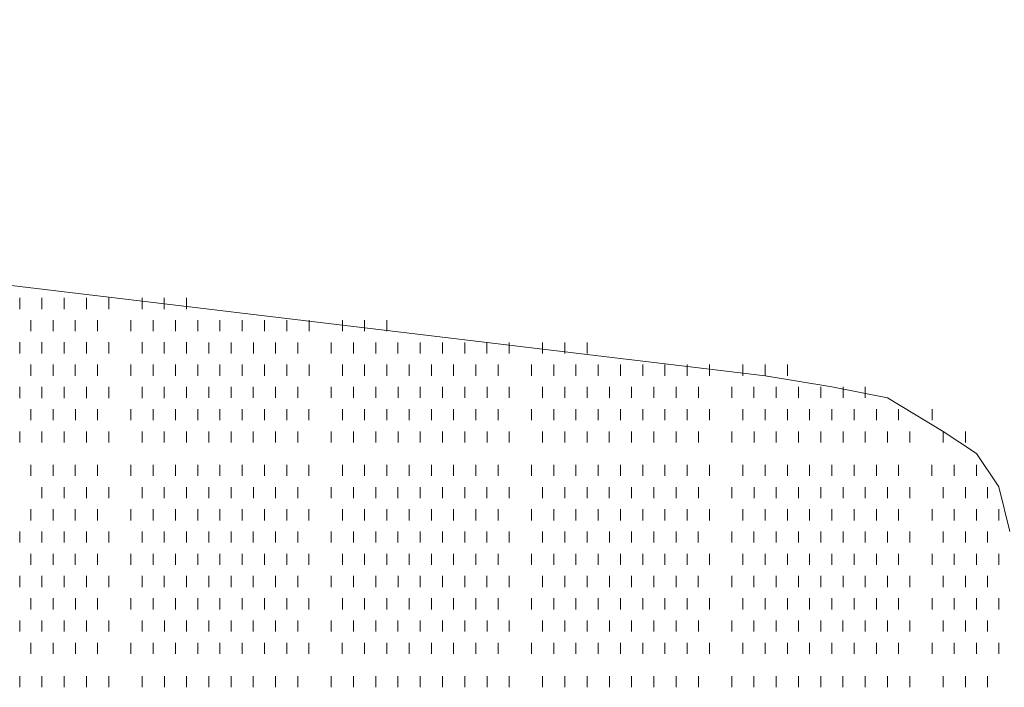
# Model space of a CAD drawing. Extents: x 309 to 1068, y 854 to 1368.
# Tile 34 of 82: x 463 to 469, y 971 to 975. Entities that reach past the tile are written whole.
import ezdxf

# ---------------------------------------------------------------- set-up
doc = ezdxf.new("R2010")
doc.units = 0
doc.layers.add('PDF_Geometry', color=7, linetype='CONTINUOUS', true_color=0xffffff)

msp = doc.modelspace()

# ---------------------------------------------------------------- linework, layer by layer
at = {"layer": 'PDF_Geometry', "color": 0, "lineweight": 15}
for points in [[(449.178336, 975.200188), (467.501306, 973.004094)], [(469.010969, 972.043521), (468.942531, 972.318209), (468.805188, 972.52399), (468.599406, 972.661334), (468.256281, 972.867115), (467.913156, 972.935553), (467.501125, 973.004459)]]:
    msp.add_lwpolyline(points, dxfattribs=at)
at = {"layer": 'PDF_Geometry', "color": 252, "lineweight": 9}
for points in [[(462.903286, 973.415882), (462.903286, 973.484788)], [(463.04063, 973.415882), (463.04063, 973.484788)], [(463.177974, 973.415882), (463.177974, 973.484788)], [(463.314849, 973.415882), (463.314849, 973.484788)], [(463.452193, 973.415882), (463.452193, 973.484788)], [(463.657973, 973.415882), (463.657973, 973.484788)], [(463.795318, 973.415882), (463.795318, 973.484788)], [(463.932661, 973.415882), (463.932661, 973.484788)], [(462.972195, 973.278768), (462.972195, 973.347206)], [(463.10907, 973.278768), (463.10907, 973.347206)], [(463.246414, 973.278768), (463.246414, 973.347206)], [(463.383757, 973.278768), (463.383757, 973.347206)], [(463.589539, 973.278768), (463.589539, 973.347206)], [(463.726882, 973.278768), (463.726882, 973.347206)], [(463.864227, 973.278768), (463.864227, 973.347206)], [(464.00157, 973.278768), (464.00157, 973.347206)], [(464.138445, 973.278768), (464.138445, 973.347206)], [(464.275788, 973.278768), (464.275788, 973.347206)], [(464.413132, 973.278768), (464.413132, 973.347206)], [(464.550476, 973.278768), (464.550476, 973.347206)], [(464.68782, 973.278768), (464.68782, 973.347206)], [(464.893601, 973.278768), (464.893601, 973.347206)], [(465.030944, 973.278768), (465.030944, 973.347206)], [(465.16782, 973.278768), (465.16782, 973.347206)], [(462.903289, 973.141424), (462.903289, 973.210331)], [(463.040633, 973.141424), (463.040633, 973.210331)], [(463.177976, 973.141424), (463.177976, 973.210331)], [(463.315319, 973.141424), (463.315319, 973.210331)], [(463.452194, 973.141424), (463.452194, 973.210331)], [(463.658445, 973.141424), (463.658445, 973.210331)], [(463.795319, 973.141424), (463.795319, 973.210331)], [(463.932664, 973.141424), (463.932664, 973.210331)], [(464.070011, 973.141525), (464.070011, 973.209962)], [(464.207355, 973.141525), (464.207355, 973.209962)], [(464.344698, 973.141525), (464.344698, 973.209962)], [(464.481573, 973.141525), (464.481573, 973.209962)], [(464.618917, 973.141525), (464.618917, 973.209962)], [(464.824698, 973.141525), (464.824698, 973.209962)], [(464.962042, 973.141525), (464.962042, 973.209962)], [(465.099386, 973.141525), (465.099386, 973.209962)], [(465.23673, 973.141525), (465.23673, 973.209962)], [(465.374073, 973.141525), (465.374073, 973.209962)], [(465.510948, 973.141525), (465.510948, 973.209962)], [(465.648292, 973.141525), (465.648292, 973.209962)], [(465.785636, 973.141525), (465.785636, 973.209962)], [(465.92298, 973.141525), (465.92298, 973.209962)], [(466.128761, 973.141525), (466.128761, 973.209962)], [(466.266105, 973.141525), (466.266105, 973.209962)], [(466.403448, 973.141525), (466.403448, 973.209962)], [(462.972198, 973.004181), (462.972198, 973.073087)], [(463.109073, 973.004181), (463.109073, 973.073087)], [(463.246417, 973.004181), (463.246417, 973.073087)], [(463.383761, 973.004181), (463.383761, 973.073087)], [(463.589542, 973.004181), (463.589542, 973.073087)], [(463.726886, 973.004181), (463.726886, 973.073087)], [(463.86423, 973.004181), (463.86423, 973.073087)], [(464.001573, 973.004181), (464.001573, 973.073087)], [(464.138448, 973.004181), (464.138448, 973.073087)], [(464.275792, 973.004181), (464.275792, 973.073087)], [(464.413136, 973.004181), (464.413136, 973.073087)], [(464.55048, 973.004181), (464.55048, 973.073087)], [(464.687823, 973.004181), (464.687823, 973.073087)], [(464.893605, 973.004181), (464.893605, 973.073087)], [(465.030948, 973.004181), (465.030948, 973.073087)], [(465.167823, 973.004181), (465.167823, 973.073087)], [(465.305167, 973.004181), (465.305167, 973.073087)], [(465.442511, 973.004181), (465.442511, 973.073087)], [(465.579855, 973.004181), (465.579855, 973.073087)], [(465.717198, 973.004181), (465.717198, 973.073087)], [(465.854073, 973.004181), (465.854073, 973.073087)], [(466.060323, 973.004181), (466.060323, 973.073087)], [(466.197198, 973.004181), (466.197198, 973.073087)], [(466.334542, 973.004181), (466.334542, 973.073087)], [(466.471886, 973.004181), (466.471886, 973.073087)], [(466.60923, 973.004181), (466.60923, 973.073087)], [(466.746573, 973.004181), (466.746573, 973.073087)], [(466.883448, 973.004181), (466.883448, 973.073087)], [(467.020792, 973.004181), (467.020792, 973.073087)], [(467.158136, 973.004181), (467.158136, 973.073087)], [(467.363917, 973.004181), (467.363917, 973.073087)], [(467.501261, 973.004181), (467.501261, 973.073087)], [(467.638605, 973.004181), (467.638605, 973.073087)], [(462.903292, 972.866837), (462.903292, 972.935743)], [(463.040636, 972.866837), (463.040636, 972.935743)], [(463.17798, 972.866837), (463.17798, 972.935743)], [(463.315323, 972.866837), (463.315323, 972.935743)], [(463.452198, 972.866837), (463.452198, 972.935743)], [(463.658448, 972.866837), (463.658448, 972.935743)], [(463.795323, 972.866837), (463.795323, 972.935743)], [(463.932753, 972.867038), (463.932753, 972.935476)], [(464.070097, 972.867038), (464.070097, 972.935476)], [(464.207441, 972.867038), (464.207441, 972.935476)], [(464.344316, 972.867038), (464.344316, 972.935476)], [(464.48166, 972.867038), (464.48166, 972.935476)], [(464.619003, 972.867038), (464.619003, 972.935476)], [(464.824785, 972.867038), (464.824785, 972.935476)], [(464.962128, 972.867038), (464.962128, 972.935476)], [(465.099472, 972.867038), (465.099472, 972.935476)], [(465.236816, 972.867038), (465.236816, 972.935476)], [(465.373691, 972.867038), (465.373691, 972.935476)], [(465.511035, 972.867038), (465.511035, 972.935476)], [(465.648378, 972.867038), (465.648378, 972.935476)], [(465.785722, 972.867038), (465.785722, 972.935476)], [(465.923066, 972.867038), (465.923066, 972.935476)], [(466.128847, 972.867038), (466.128847, 972.935476)], [(466.266191, 972.867038), (466.266191, 972.935476)], [(466.403066, 972.867038), (466.403066, 972.935476)], [(466.54041, 972.867038), (466.54041, 972.935476)], [(466.677753, 972.867038), (466.677753, 972.935476)], [(466.815097, 972.867038), (466.815097, 972.935476)], [(466.952441, 972.867038), (466.952441, 972.935476)], [(467.089316, 972.867038), (467.089316, 972.935476)], [(467.295566, 972.867038), (467.295566, 972.935476)], [(467.432441, 972.867038), (467.432441, 972.935476)], [(467.569785, 972.867038), (467.569785, 972.935476)], [(467.707128, 972.867038), (467.707128, 972.935476)], [(467.844472, 972.867038), (467.844472, 972.935476)], [(467.981816, 972.867038), (467.981816, 972.935476)], [(468.118691, 972.867038), (468.118691, 972.935476)], [(462.971816, 972.729694), (462.971816, 972.798601)], [(463.10916, 972.729694), (463.10916, 972.798601)], [(463.246503, 972.729694), (463.246503, 972.798601)], [(463.383847, 972.729694), (463.383847, 972.798601)], [(463.589628, 972.729694), (463.589628, 972.798601)], [(463.726972, 972.729694), (463.726972, 972.798601)], [(463.864316, 972.729694), (463.864316, 972.798601)], [(464.001191, 972.729694), (464.001191, 972.798601)], [(464.138535, 972.729694), (464.138535, 972.798601)], [(464.275878, 972.729694), (464.275878, 972.798601)], [(464.413222, 972.729694), (464.413222, 972.798601)], [(464.550566, 972.729694), (464.550566, 972.798601)], [(464.687441, 972.729694), (464.687441, 972.798601)], [(464.893691, 972.729694), (464.893691, 972.798601)], [(465.030566, 972.729694), (465.030566, 972.798601)], [(465.16791, 972.729694), (465.16791, 972.798601)], [(465.305253, 972.729694), (465.305253, 972.798601)], [(465.442597, 972.729694), (465.442597, 972.798601)], [(465.579941, 972.729694), (465.579941, 972.798601)], [(465.716816, 972.729694), (465.716816, 972.798601)], [(465.85416, 972.729694), (465.85416, 972.798601)], [(466.059941, 972.729694), (466.059941, 972.798601)], [(466.197285, 972.729694), (466.197285, 972.798601)], [(466.334628, 972.729694), (466.334628, 972.798601)], [(466.471972, 972.729694), (466.471972, 972.798601)], [(466.609316, 972.729694), (466.609316, 972.798601)], [(466.746191, 972.729694), (466.746191, 972.798601)], [(466.883535, 972.729694), (466.883535, 972.798601)], [(467.020878, 972.729694), (467.020878, 972.798601)], [(467.158222, 972.729694), (467.158222, 972.798601)], [(467.364003, 972.729694), (467.364003, 972.798601)], [(467.501347, 972.729694), (467.501347, 972.798601)], [(467.638691, 972.729694), (467.638691, 972.798601)], [(467.775566, 972.729694), (467.775566, 972.798601)], [(467.91291, 972.729694), (467.91291, 972.798601)], [(468.050253, 972.729694), (468.050253, 972.798601)], [(468.187597, 972.729694), (468.187597, 972.798601)], [(468.324941, 972.729694), (468.324941, 972.798601)], [(468.530722, 972.729694), (468.530722, 972.798601)], [(462.903378, 972.592351), (462.903378, 972.661257)], [(463.040722, 972.592351), (463.040722, 972.661257)], [(463.178066, 972.592351), (463.178066, 972.661257)], [(463.314941, 972.592351), (463.314941, 972.661257)], [(463.452285, 972.592351), (463.452285, 972.661257)], [(463.658066, 972.592351), (463.658066, 972.661257)], [(463.79541, 972.592351), (463.79541, 972.661257)], [(463.932753, 972.592351), (463.932753, 972.661257)], [(464.070097, 972.592351), (464.070097, 972.661257)], [(464.207441, 972.592351), (464.207441, 972.661257)], [(464.344316, 972.592351), (464.344316, 972.661257)], [(464.48166, 972.592351), (464.48166, 972.661257)], [(464.619003, 972.592351), (464.619003, 972.661257)], [(464.824785, 972.592351), (464.824785, 972.661257)], [(464.962128, 972.592351), (464.962128, 972.661257)], [(465.099472, 972.592351), (465.099472, 972.661257)], [(465.236816, 972.592351), (465.236816, 972.661257)], [(465.373691, 972.592351), (465.373691, 972.661257)], [(465.511035, 972.592351), (465.511035, 972.661257)], [(465.648378, 972.592351), (465.648378, 972.661257)], [(465.785722, 972.592351), (465.785722, 972.661257)], [(465.923066, 972.592351), (465.923066, 972.661257)], [(466.12866, 972.592523), (466.12866, 972.660961)], [(466.266004, 972.592523), (466.266004, 972.660961)], [(466.403347, 972.592523), (466.403347, 972.660961)], [(466.540222, 972.592523), (466.540222, 972.660961)], [(466.677566, 972.592523), (466.677566, 972.660961)], [(466.81491, 972.592523), (466.81491, 972.660961)], [(466.952254, 972.592523), (466.952254, 972.660961)], [(467.089597, 972.592523), (467.089597, 972.660961)], [(467.295379, 972.592523), (467.295379, 972.660961)], [(467.432722, 972.592523), (467.432722, 972.660961)], [(467.569597, 972.592523), (467.569597, 972.660961)], [(467.706941, 972.592523), (467.706941, 972.660961)], [(467.844285, 972.592523), (467.844285, 972.660961)], [(467.981629, 972.592523), (467.981629, 972.660961)], [(468.118972, 972.592523), (468.118972, 972.660961)], [(468.255847, 972.592523), (468.255847, 972.660961)], [(468.393191, 972.592523), (468.393191, 972.660961)], [(468.598972, 972.592523), (468.598972, 972.660961)], [(468.736316, 972.592523), (468.736316, 972.660961)], [(462.972097, 972.386742), (462.972097, 972.455179)], [(463.108972, 972.386742), (463.108972, 972.455179)], [(463.246316, 972.386742), (463.246316, 972.455179)], [(463.38366, 972.386742), (463.38366, 972.455179)], [(463.589441, 972.386742), (463.589441, 972.455179)], [(463.726785, 972.386742), (463.726785, 972.455179)], [(463.864129, 972.386742), (463.864129, 972.455179)], [(464.001472, 972.386742), (464.001472, 972.455179)], [(464.138347, 972.386742), (464.138347, 972.455179)], [(464.275691, 972.386742), (464.275691, 972.455179)], [(464.413035, 972.386742), (464.413035, 972.455179)], [(464.550379, 972.386742), (464.550379, 972.455179)], [(464.687722, 972.386742), (464.687722, 972.455179)], [(464.893504, 972.386742), (464.893504, 972.455179)], [(465.030847, 972.386742), (465.030847, 972.455179)], [(465.167722, 972.386742), (465.167722, 972.455179)], [(465.305066, 972.386742), (465.305066, 972.455179)], [(465.44241, 972.386742), (465.44241, 972.455179)], [(465.579754, 972.386742), (465.579754, 972.455179)], [(465.717097, 972.386742), (465.717097, 972.455179)], [(465.853972, 972.386742), (465.853972, 972.455179)], [(466.060222, 972.386742), (466.060222, 972.455179)], [(466.197097, 972.386742), (466.197097, 972.455179)], [(466.334441, 972.386742), (466.334441, 972.455179)], [(466.471785, 972.386742), (466.471785, 972.455179)], [(466.609129, 972.386742), (466.609129, 972.455179)], [(466.746472, 972.386742), (466.746472, 972.455179)], [(466.883347, 972.386742), (466.883347, 972.455179)], [(467.020691, 972.386742), (467.020691, 972.455179)], [(467.158035, 972.386742), (467.158035, 972.455179)], [(467.363816, 972.386742), (467.363816, 972.455179)], [(467.50116, 972.386742), (467.50116, 972.455179)], [(467.638504, 972.386742), (467.638504, 972.455179)], [(467.775847, 972.386742), (467.775847, 972.455179)], [(467.912722, 972.386742), (467.912722, 972.455179)], [(468.050066, 972.386742), (468.050066, 972.455179)], [(468.18741, 972.386742), (468.18741, 972.455179)], [(468.324754, 972.386742), (468.324754, 972.455179)], [(468.530535, 972.386742), (468.530535, 972.455179)], [(468.667879, 972.386742), (468.667879, 972.455179)], [(468.805222, 972.386742), (468.805222, 972.455179)], [(463.040535, 972.249398), (463.040535, 972.317836)], [(463.177879, 972.249398), (463.177879, 972.317836)], [(463.315222, 972.249398), (463.315222, 972.317836)], [(463.452097, 972.249398), (463.452097, 972.317836)], [(463.658347, 972.249398), (463.658347, 972.317836)], [(463.795222, 972.249398), (463.795222, 972.317836)], [(463.932566, 972.249398), (463.932566, 972.317836)], [(464.06991, 972.249398), (464.06991, 972.317836)], [(464.207254, 972.249398), (464.207254, 972.317836)], [(464.344597, 972.249398), (464.344597, 972.317836)], [(464.481472, 972.249398), (464.481472, 972.317836)], [(464.618816, 972.249398), (464.618816, 972.317836)], [(464.824597, 972.249398), (464.824597, 972.317836)], [(464.961941, 972.249398), (464.961941, 972.317836)], [(465.099285, 972.249398), (465.099285, 972.317836)], [(465.236629, 972.249398), (465.236629, 972.317836)], [(465.373972, 972.249398), (465.373972, 972.317836)], [(465.510847, 972.249398), (465.510847, 972.317836)], [(465.648191, 972.249398), (465.648191, 972.317836)], [(465.785535, 972.249398), (465.785535, 972.317836)], [(465.922879, 972.249398), (465.922879, 972.317836)], [(466.12866, 972.249398), (466.12866, 972.317836)], [(466.266004, 972.249398), (466.266004, 972.317836)], [(466.403347, 972.249398), (466.403347, 972.317836)], [(466.540222, 972.249398), (466.540222, 972.317836)], [(466.677566, 972.249398), (466.677566, 972.317836)], [(466.81491, 972.249398), (466.81491, 972.317836)], [(466.952254, 972.249398), (466.952254, 972.317836)], [(467.089597, 972.249398), (467.089597, 972.317836)], [(467.295379, 972.249398), (467.295379, 972.317836)], [(467.432722, 972.249398), (467.432722, 972.317836)], [(467.569597, 972.249398), (467.569597, 972.317836)], [(467.706941, 972.249398), (467.706941, 972.317836)], [(467.844285, 972.249398), (467.844285, 972.317836)], [(467.981629, 972.249398), (467.981629, 972.317836)], [(468.118972, 972.249398), (468.118972, 972.317836)], [(468.255847, 972.249398), (468.255847, 972.317836)], [(468.393191, 972.249398), (468.393191, 972.317836)], [(468.598972, 972.249398), (468.598972, 972.317836)], [(468.736316, 972.249398), (468.736316, 972.317836)], [(468.87366, 972.249398), (468.87366, 972.317836)], [(462.971726, 972.1121), (462.971726, 972.180538)], [(463.10907, 972.1121), (463.10907, 972.180538)], [(463.246413, 972.1121), (463.246413, 972.180538)], [(463.383757, 972.1121), (463.383757, 972.180538)], [(463.589538, 972.1121), (463.589538, 972.180538)], [(463.726882, 972.1121), (463.726882, 972.180538)], [(463.864226, 972.1121), (463.864226, 972.180538)], [(464.001101, 972.1121), (464.001101, 972.180538)], [(464.138445, 972.1121), (464.138445, 972.180538)], [(464.275788, 972.1121), (464.275788, 972.180538)], [(464.413132, 972.1121), (464.413132, 972.180538)], [(464.550476, 972.1121), (464.550476, 972.180538)], [(464.687351, 972.1121), (464.687351, 972.180538)], [(464.893601, 972.1121), (464.893601, 972.180538)], [(465.030476, 972.1121), (465.030476, 972.180538)], [(465.16782, 972.1121), (465.16782, 972.180538)], [(465.305163, 972.1121), (465.305163, 972.180538)], [(465.442507, 972.1121), (465.442507, 972.180538)], [(465.579851, 972.1121), (465.579851, 972.180538)], [(465.716726, 972.1121), (465.716726, 972.180538)], [(465.85407, 972.1121), (465.85407, 972.180538)], [(466.059851, 972.1121), (466.059851, 972.180538)], [(466.197195, 972.1121), (466.197195, 972.180538)], [(466.334538, 972.1121), (466.334538, 972.180538)], [(466.471882, 972.1121), (466.471882, 972.180538)], [(466.609226, 972.1121), (466.609226, 972.180538)], [(466.746101, 972.1121), (466.746101, 972.180538)], [(466.883445, 972.1121), (466.883445, 972.180538)], [(467.020788, 972.1121), (467.020788, 972.180538)], [(467.158132, 972.1121), (467.158132, 972.180538)], [(467.363913, 972.1121), (467.363913, 972.180538)], [(467.501257, 972.1121), (467.501257, 972.180538)], [(467.638601, 972.1121), (467.638601, 972.180538)], [(467.775476, 972.1121), (467.775476, 972.180538)], [(467.91282, 972.1121), (467.91282, 972.180538)], [(468.050163, 972.1121), (468.050163, 972.180538)], [(468.187507, 972.1121), (468.187507, 972.180538)], [(468.324851, 972.1121), (468.324851, 972.180538)], [(468.530632, 972.1121), (468.530632, 972.180538)], [(468.667976, 972.1121), (468.667976, 972.180538)], [(468.804851, 972.1121), (468.804851, 972.180538)], [(468.942195, 972.1121), (468.942195, 972.180538)], [(462.903288, 971.974756), (462.903288, 972.043663)], [(463.040632, 971.974756), (463.040632, 972.043663)], [(463.177976, 971.974756), (463.177976, 972.043663)], [(463.314851, 971.974756), (463.314851, 972.043663)], [(463.452195, 971.974756), (463.452195, 972.043663)], [(463.657976, 971.974756), (463.657976, 972.043663)], [(463.79532, 971.974756), (463.79532, 972.043663)], [(463.932663, 971.974756), (463.932663, 972.043663)], [(464.070007, 971.974756), (464.070007, 972.043663)], [(464.207351, 971.974756), (464.207351, 972.043663)], [(464.344226, 971.974756), (464.344226, 972.043663)], [(464.48157, 971.974756), (464.48157, 972.043663)], [(464.618913, 971.974756), (464.618913, 972.043663)], [(464.824695, 971.974756), (464.824695, 972.043663)], [(464.962038, 971.974756), (464.962038, 972.043663)], [(465.099382, 971.974756), (465.099382, 972.043663)], [(465.236726, 971.974756), (465.236726, 972.043663)], [(465.373601, 971.974756), (465.373601, 972.043663)], [(465.510945, 971.974756), (465.510945, 972.043663)], [(465.648288, 971.974756), (465.648288, 972.043663)], [(465.785632, 971.974756), (465.785632, 972.043663)], [(465.922976, 971.974756), (465.922976, 972.043663)], [(466.128757, 971.974756), (466.128757, 972.043663)], [(466.266101, 971.974756), (466.266101, 972.043663)], [(466.402976, 971.974756), (466.402976, 972.043663)], [(466.54032, 971.974756), (466.54032, 972.043663)], [(466.677663, 971.974756), (466.677663, 972.043663)], [(466.815007, 971.974756), (466.815007, 972.043663)], [(466.952351, 971.974756), (466.952351, 972.043663)], [(467.089226, 971.974756), (467.089226, 972.043663)], [(467.295476, 971.974756), (467.295476, 972.043663)], [(467.432351, 971.974756), (467.432351, 972.043663)], [(467.569695, 971.974756), (467.569695, 972.043663)], [(467.707038, 971.974756), (467.707038, 972.043663)], [(467.844382, 971.974756), (467.844382, 972.043663)], [(467.981726, 971.974756), (467.981726, 972.043663)], [(468.118601, 971.974756), (468.118601, 972.043663)], [(468.255945, 971.974756), (468.255945, 972.043663)], [(468.393288, 971.974756), (468.393288, 972.043663)], [(468.59907, 971.974756), (468.59907, 972.043663)], [(468.736413, 971.974756), (468.736413, 972.043663)], [(468.873757, 971.974756), (468.873757, 972.043663)], [(462.971726, 971.837413), (462.971726, 971.906319)], [(463.10907, 971.837413), (463.10907, 971.906319)], [(463.246413, 971.837413), (463.246413, 971.906319)], [(463.383757, 971.837413), (463.383757, 971.906319)], [(463.589538, 971.837413), (463.589538, 971.906319)], [(463.726882, 971.837413), (463.726882, 971.906319)], [(463.864226, 971.837413), (463.864226, 971.906319)], [(464.001101, 971.837413), (464.001101, 971.906319)], [(464.138445, 971.837413), (464.138445, 971.906319)], [(464.275788, 971.837413), (464.275788, 971.906319)], [(464.413132, 971.837413), (464.413132, 971.906319)], [(464.550476, 971.837413), (464.550476, 971.906319)], [(464.687351, 971.837413), (464.687351, 971.906319)], [(464.893601, 971.837413), (464.893601, 971.906319)], [(465.030476, 971.837413), (465.030476, 971.906319)], [(465.16782, 971.837413), (465.16782, 971.906319)], [(465.305163, 971.837413), (465.305163, 971.906319)], [(465.442507, 971.837413), (465.442507, 971.906319)], [(465.579851, 971.837413), (465.579851, 971.906319)], [(465.716726, 971.837413), (465.716726, 971.906319)], [(465.85407, 971.837413), (465.85407, 971.906319)], [(466.059851, 971.837413), (466.059851, 971.906319)], [(466.197195, 971.837413), (466.197195, 971.906319)], [(466.334582, 971.837614), (466.334582, 971.906051)], [(466.471926, 971.837614), (466.471926, 971.906051)], [(466.60927, 971.837614), (466.60927, 971.906051)], [(466.746145, 971.837614), (466.746145, 971.906051)], [(466.883488, 971.837614), (466.883488, 971.906051)], [(467.020832, 971.837614), (467.020832, 971.906051)], [(467.158176, 971.837614), (467.158176, 971.906051)], [(467.363957, 971.837614), (467.363957, 971.906051)], [(467.501301, 971.837614), (467.501301, 971.906051)], [(467.638645, 971.837614), (467.638645, 971.906051)], [(467.77552, 971.837614), (467.77552, 971.906051)], [(467.912863, 971.837614), (467.912863, 971.906051)], [(468.050207, 971.837614), (468.050207, 971.906051)], [(468.187551, 971.837614), (468.187551, 971.906051)], [(468.324895, 971.837614), (468.324895, 971.906051)], [(468.530676, 971.837614), (468.530676, 971.906051)], [(468.66802, 971.837614), (468.66802, 971.906051)], [(468.804895, 971.837614), (468.804895, 971.906051)], [(468.942238, 971.837614), (468.942238, 971.906051)], [(462.903332, 971.70027), (462.903332, 971.769176)], [(463.040676, 971.70027), (463.040676, 971.769176)], [(463.17802, 971.70027), (463.17802, 971.769176)], [(463.314895, 971.70027), (463.314895, 971.769176)], [(463.452238, 971.70027), (463.452238, 971.769176)], [(463.65802, 971.70027), (463.65802, 971.769176)], [(463.795363, 971.70027), (463.795363, 971.769176)], [(463.932707, 971.70027), (463.932707, 971.769176)], [(464.070051, 971.70027), (464.070051, 971.769176)], [(464.207395, 971.70027), (464.207395, 971.769176)], [(464.34427, 971.70027), (464.34427, 971.769176)], [(464.481613, 971.70027), (464.481613, 971.769176)], [(464.618957, 971.70027), (464.618957, 971.769176)], [(464.824738, 971.70027), (464.824738, 971.769176)], [(464.962082, 971.70027), (464.962082, 971.769176)], [(465.099426, 971.70027), (465.099426, 971.769176)], [(465.23677, 971.70027), (465.23677, 971.769176)], [(465.373645, 971.70027), (465.373645, 971.769176)], [(465.510988, 971.70027), (465.510988, 971.769176)], [(465.648332, 971.70027), (465.648332, 971.769176)], [(465.785676, 971.70027), (465.785676, 971.769176)], [(465.92302, 971.70027), (465.92302, 971.769176)], [(466.128801, 971.70027), (466.128801, 971.769176)], [(466.266145, 971.70027), (466.266145, 971.769176)], [(466.40302, 971.70027), (466.40302, 971.769176)], [(466.540363, 971.70027), (466.540363, 971.769176)], [(466.677707, 971.70027), (466.677707, 971.769176)], [(466.815051, 971.70027), (466.815051, 971.769176)], [(466.952395, 971.70027), (466.952395, 971.769176)], [(467.08927, 971.70027), (467.08927, 971.769176)], [(467.29552, 971.70027), (467.29552, 971.769176)], [(467.432395, 971.70027), (467.432395, 971.769176)], [(467.569738, 971.70027), (467.569738, 971.769176)], [(467.707082, 971.70027), (467.707082, 971.769176)], [(467.844426, 971.70027), (467.844426, 971.769176)], [(467.98177, 971.70027), (467.98177, 971.769176)], [(468.118645, 971.70027), (468.118645, 971.769176)], [(468.255988, 971.70027), (468.255988, 971.769176)], [(468.393332, 971.70027), (468.393332, 971.769176)], [(468.599113, 971.70027), (468.599113, 971.769176)], [(468.736457, 971.70027), (468.736457, 971.769176)], [(468.873801, 971.70027), (468.873801, 971.769176)], [(462.97177, 971.562926), (462.97177, 971.631832)], [(463.109113, 971.562926), (463.109113, 971.631832)], [(463.246457, 971.562926), (463.246457, 971.631832)], [(463.383801, 971.562926), (463.383801, 971.631832)], [(463.589582, 971.562926), (463.589582, 971.631832)], [(463.726926, 971.562926), (463.726926, 971.631832)], [(463.86427, 971.562926), (463.86427, 971.631832)], [(464.001145, 971.562926), (464.001145, 971.631832)], [(464.138488, 971.562926), (464.138488, 971.631832)], [(464.275832, 971.562926), (464.275832, 971.631832)], [(464.413176, 971.562926), (464.413176, 971.631832)], [(464.55052, 971.562926), (464.55052, 971.631832)], [(464.687395, 971.562926), (464.687395, 971.631832)], [(464.893645, 971.562926), (464.893645, 971.631832)], [(465.03052, 971.562926), (465.03052, 971.631832)], [(465.167863, 971.562926), (465.167863, 971.631832)], [(465.305207, 971.562926), (465.305207, 971.631832)], [(465.442551, 971.562926), (465.442551, 971.631832)], [(465.579895, 971.562926), (465.579895, 971.631832)], [(465.71677, 971.562926), (465.71677, 971.631832)], [(465.854113, 971.562926), (465.854113, 971.631832)], [(466.059895, 971.562926), (466.059895, 971.631832)], [(466.197238, 971.562926), (466.197238, 971.631832)], [(466.334582, 971.562926), (466.334582, 971.631832)], [(466.471926, 971.562926), (466.471926, 971.631832)], [(466.60927, 971.562926), (466.60927, 971.631832)], [(466.746145, 971.562926), (466.746145, 971.631832)], [(466.883488, 971.562926), (466.883488, 971.631832)], [(467.020832, 971.562926), (467.020832, 971.631832)], [(467.158176, 971.562926), (467.158176, 971.631832)], [(467.363957, 971.562926), (467.363957, 971.631832)], [(467.501301, 971.562926), (467.501301, 971.631832)], [(467.638645, 971.562926), (467.638645, 971.631832)], [(467.77552, 971.562926), (467.77552, 971.631832)], [(467.912863, 971.562926), (467.912863, 971.631832)], [(468.050207, 971.562926), (468.050207, 971.631832)], [(468.187551, 971.562926), (468.187551, 971.631832)], [(468.324895, 971.562926), (468.324895, 971.631832)], [(468.530676, 971.562926), (468.530676, 971.631832)], [(468.66802, 971.562926), (468.66802, 971.631832)], [(468.804895, 971.562926), (468.804895, 971.631832)], [(468.942238, 971.562926), (468.942238, 971.631832)], [(462.903429, 971.425912), (462.903429, 971.49435)], [(463.040773, 971.425912), (463.040773, 971.49435)], [(463.177648, 971.425912), (463.177648, 971.49435)], [(463.314992, 971.425912), (463.314992, 971.49435)], [(463.452335, 971.425912), (463.452335, 971.49435)], [(463.658117, 971.425912), (463.658117, 971.49435)], [(463.79546, 971.425912), (463.79546, 971.49435)], [(463.932804, 971.425912), (463.932804, 971.49435)], [(464.070148, 971.425912), (464.070148, 971.49435)], [(464.207023, 971.425912), (464.207023, 971.49435)], [(464.344367, 971.425912), (464.344367, 971.49435)], [(464.48171, 971.425912), (464.48171, 971.49435)], [(464.619054, 971.425912), (464.619054, 971.49435)], [(464.824835, 971.425912), (464.824835, 971.49435)], [(464.962179, 971.425912), (464.962179, 971.49435)], [(465.099523, 971.425912), (465.099523, 971.49435)], [(465.236398, 971.425912), (465.236398, 971.49435)], [(465.373742, 971.425912), (465.373742, 971.49435)], [(465.511085, 971.425912), (465.511085, 971.49435)], [(465.648429, 971.425912), (465.648429, 971.49435)], [(465.785773, 971.425912), (465.785773, 971.49435)], [(465.922648, 971.425912), (465.922648, 971.49435)], [(466.128898, 971.425912), (466.128898, 971.49435)], [(466.265773, 971.425912), (466.265773, 971.49435)], [(466.403117, 971.425912), (466.403117, 971.49435)], [(466.54046, 971.425912), (466.54046, 971.49435)], [(466.677804, 971.425912), (466.677804, 971.49435)], [(466.815148, 971.425912), (466.815148, 971.49435)], [(466.952023, 971.425912), (466.952023, 971.49435)], [(467.089367, 971.425912), (467.089367, 971.49435)], [(467.295148, 971.425912), (467.295148, 971.49435)], [(467.432492, 971.425912), (467.432492, 971.49435)], [(467.569835, 971.425912), (467.569835, 971.49435)], [(467.707179, 971.425912), (467.707179, 971.49435)], [(467.844523, 971.425912), (467.844523, 971.49435)], [(467.981398, 971.425912), (467.981398, 971.49435)], [(468.118742, 971.425912), (468.118742, 971.49435)], [(468.256085, 971.425912), (468.256085, 971.49435)], [(468.393429, 971.425912), (468.393429, 971.49435)], [(468.59921, 971.425912), (468.59921, 971.49435)], [(468.736554, 971.425912), (468.736554, 971.49435)], [(468.873898, 971.425912), (468.873898, 971.49435)], [(462.971867, 971.288569), (462.971867, 971.357475)], [(463.10921, 971.288569), (463.10921, 971.357475)], [(463.246554, 971.288569), (463.246554, 971.357475)], [(463.383898, 971.288569), (463.383898, 971.357475)], [(463.589679, 971.288569), (463.589679, 971.357475)], [(463.727023, 971.288569), (463.727023, 971.357475)], [(463.863898, 971.288569), (463.863898, 971.357475)], [(464.001242, 971.288569), (464.001242, 971.357475)], [(464.138585, 971.288569), (464.138585, 971.357475)], [(464.275929, 971.288569), (464.275929, 971.357475)], [(464.413273, 971.288569), (464.413273, 971.357475)], [(464.550148, 971.288569), (464.550148, 971.357475)], [(464.687492, 971.288569), (464.687492, 971.357475)], [(464.893273, 971.288569), (464.893273, 971.357475)], [(465.030617, 971.288569), (465.030617, 971.357475)], [(465.16796, 971.288569), (465.16796, 971.357475)], [(465.305304, 971.288569), (465.305304, 971.357475)], [(465.442648, 971.288569), (465.442648, 971.357475)], [(465.579523, 971.288569), (465.579523, 971.357475)], [(465.716867, 971.288569), (465.716867, 971.357475)], [(465.85421, 971.288569), (465.85421, 971.357475)], [(466.059992, 971.288569), (466.059992, 971.357475)], [(466.197335, 971.288569), (466.197335, 971.357475)], [(466.334679, 971.288569), (466.334679, 971.357475)], [(466.472023, 971.288569), (466.472023, 971.357475)], [(466.608898, 971.288569), (466.608898, 971.357475)], [(466.746242, 971.288569), (466.746242, 971.357475)], [(466.883585, 971.288569), (466.883585, 971.357475)], [(467.020929, 971.288569), (467.020929, 971.357475)], [(467.158273, 971.288569), (467.158273, 971.357475)], [(467.364054, 971.288569), (467.364054, 971.357475)], [(467.501398, 971.288569), (467.501398, 971.357475)], [(467.638273, 971.288569), (467.638273, 971.357475)], [(467.775617, 971.288569), (467.775617, 971.357475)], [(467.91296, 971.288569), (467.91296, 971.357475)], [(468.050304, 971.288569), (468.050304, 971.357475)], [(468.187648, 971.288569), (468.187648, 971.357475)], [(468.324523, 971.288569), (468.324523, 971.357475)], [(468.530773, 971.288569), (468.530773, 971.357475)], [(468.667648, 971.288569), (468.667648, 971.357475)], [(468.804992, 971.288569), (468.804992, 971.357475)], [(468.942335, 971.288569), (468.942335, 971.357475)], [(462.903429, 971.082787), (462.903429, 971.151225)], [(463.040773, 971.082787), (463.040773, 971.151225)], [(463.177648, 971.082787), (463.177648, 971.151225)], [(463.314992, 971.082787), (463.314992, 971.151225)], [(463.452335, 971.082787), (463.452335, 971.151225)], [(463.658117, 971.082787), (463.658117, 971.151225)], [(463.79546, 971.082787), (463.79546, 971.151225)], [(463.932804, 971.082787), (463.932804, 971.151225)], [(464.070148, 971.082787), (464.070148, 971.151225)], [(464.207023, 971.082787), (464.207023, 971.151225)], [(464.344367, 971.082787), (464.344367, 971.151225)], [(464.48171, 971.082787), (464.48171, 971.151225)], [(464.619054, 971.082787), (464.619054, 971.151225)], [(464.824835, 971.082787), (464.824835, 971.151225)], [(464.962179, 971.082787), (464.962179, 971.151225)], [(465.099523, 971.082787), (465.099523, 971.151225)], [(465.236398, 971.082787), (465.236398, 971.151225)], [(465.373742, 971.082787), (465.373742, 971.151225)], [(465.511085, 971.082787), (465.511085, 971.151225)], [(465.648429, 971.082787), (465.648429, 971.151225)], [(465.785773, 971.082787), (465.785773, 971.151225)], [(465.922648, 971.082787), (465.922648, 971.151225)], [(466.128898, 971.082787), (466.128898, 971.151225)], [(466.265773, 971.082787), (466.265773, 971.151225)], [(466.403117, 971.082787), (466.403117, 971.151225)], [(466.540504, 971.082675), (466.540504, 971.151113)], [(466.677848, 971.082675), (466.677848, 971.151113)], [(466.815192, 971.082675), (466.815192, 971.151113)], [(466.952067, 971.082675), (466.952067, 971.151113)], [(467.08941, 971.082675), (467.08941, 971.151113)], [(467.295192, 971.082675), (467.295192, 971.151113)], [(467.432535, 971.082675), (467.432535, 971.151113)], [(467.569879, 971.082675), (467.569879, 971.151113)], [(467.707223, 971.082675), (467.707223, 971.151113)], [(467.844567, 971.082675), (467.844567, 971.151113)], [(467.981442, 971.082675), (467.981442, 971.151113)], [(468.118785, 971.082675), (468.118785, 971.151113)], [(468.256129, 971.082675), (468.256129, 971.151113)], [(468.393473, 971.082675), (468.393473, 971.151113)], [(468.599254, 971.082675), (468.599254, 971.151113)], [(468.736598, 971.082675), (468.736598, 971.151113)], [(468.873942, 971.082675), (468.873942, 971.151113)]]:
    msp.add_lwpolyline(points, dxfattribs=at)

doc.saveas('drawing.dxf')
